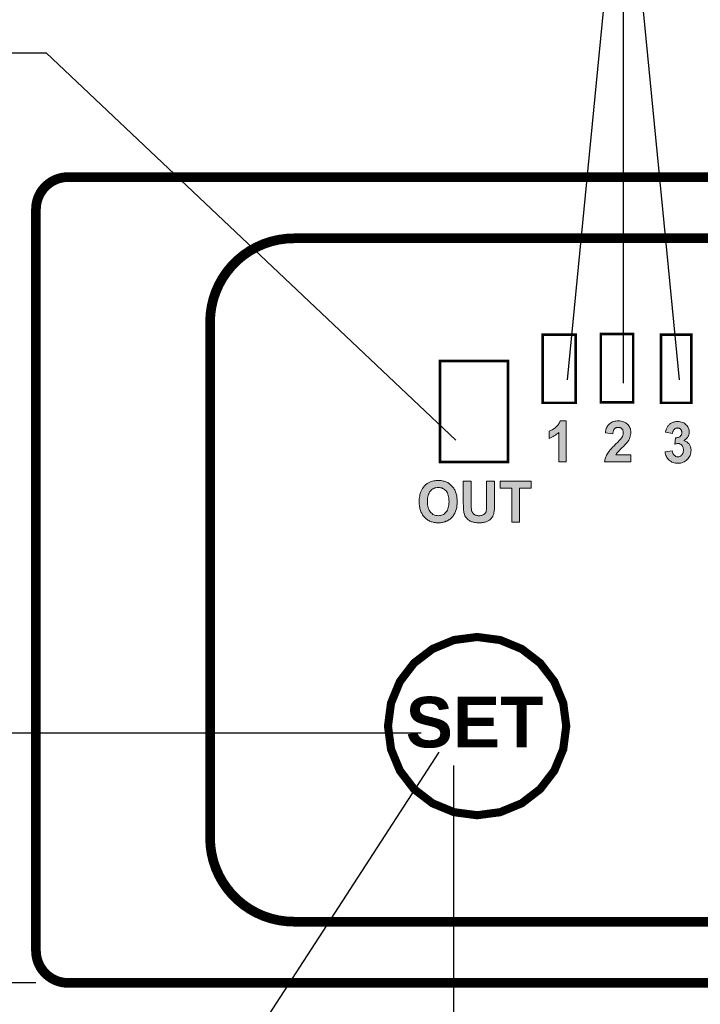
# Model space of a CAD drawing. Extents: x 2205 to 2615, y 964 to 1361.
# Tile 16 of 29: x 2452 to 2473, y 984 to 1015. Entities that reach past the tile are written whole.
import ezdxf

# ---------------------------------------------------------------- set-up
doc = ezdxf.new("R2010")
doc.units = 0
doc.header["$MEASUREMENT"] = 0
doc.linetypes.add('TRATTEGGIATA2', pattern=[0.375, 0.25, -0.125])
doc.layers.get('0').update_dxf_attribs({"linetype": 'CONTINUOUS'})
doc.layers.get('DEFPOINTS').update_dxf_attribs({"linetype": 'CONTINUOUS'})
doc.layers.add('TRATTEGGIO', color=7, linetype='TRATTEGGIATA2')
doc.styles.add('QUOTE', font='ARIAL.TTF', dxfattribs={"height": 3.5})
doc.dimstyles.new('QUOTE', dxfattribs={"dimscale": 0, "dimtxt": 2.5, "dimasz": 2.5, "dimexe": 0.18, "dimexo": 1, "dimgap": 1.5, "dimtad": 1, "dimdec": 1, "dimzin": 0, "dimdsep": 46, "dimtxsty": 'QUOTE', "dimcen": 0.09, "dimadec": 0, "dimazin": 0, "dimtm": -0.1, "dimtfac": 0.5, "dimtdec": 1, "dimtmove": 0, "dimatfit": 0, "dimfxl": 0, "dimtolj": 2, "dimtzin": 0, "dimarcsym": 0})

# ---------------------------------------------------------------- blocks, each defined once
blk = doc.blocks.new('*D95')
at = {"color": 0, "linetype": 'ByBlock', "lineweight": -2}
for p, q in [((2465.213, 991.858), (2465.213, 967.964)), ((2485.213, 991.858), (2485.213, 967.964)), ((2467.713, 968.144), (2482.713, 968.144))]:
    blk.add_line(p, q, dxfattribs=at)
at = {"color": 0, "linetype": 'ByBlock'}
for points in [[(2467.713, 968.561), (2467.713, 967.728), (2465.213, 968.144)], [(2482.713, 968.561), (2482.713, 967.728), (2485.213, 968.144)]]:
    blk.add_solid(points, dxfattribs=at)
at = {"layer": 'DEFPOINTS', "color": 0, "linetype": 'ByBlock'}
for p in [(2465.213, 992.858), (2485.213, 992.858), (2485.213, 968.144)]:
    blk.add_point(p, dxfattribs=at)
at = {"color": 0, "linetype": 'ByBlock', "insert": (2475.213, 971.431), "char_height": 3.5, "attachment_point": 5, "style": 'QUOTE'}
blk.add_mtext('\\A2;20', dxfattribs=at)

msp = doc.modelspace()

# ---------------------------------------------------------------- hatches: boundary and pattern name
at = {"layer": 'TRATTEGGIO', "linetype": 'ByBlock'}
h = msp.add_hatch(color=0, dxfattribs=at)
h.paths.add_polyline_path([(2470.554, 1002.488), (2470.521, 1002.504), (2470.488, 1002.518), (2470.45, 1002.53), (2470.413, 1002.54), (2470.37, 1002.544), (2470.328, 1002.544), (2470.288, 1002.544), (2470.248, 1002.54), (2470.212, 1002.533), (2470.177, 1002.523), (2470.144, 1002.511), (2470.111, 1002.495), (2470.083, 1002.478), (2470.055, 1002.457), (2470.029, 1002.434), (2470.005, 1002.408), (2469.984, 1002.375), (2469.968, 1002.342), (2469.951, 1002.304), (2469.939, 1002.262), (2469.93, 1002.217), (2469.925, 1002.17), (2470.156, 1002.144), (2470.158, 1002.17), (2470.161, 1002.193), (2470.165, 1002.217), (2470.172, 1002.236), (2470.177, 1002.255), (2470.187, 1002.271), (2470.196, 1002.285), (2470.205, 1002.297), (2470.217, 1002.309), (2470.229, 1002.318), (2470.241, 1002.325), (2470.255, 1002.332), (2470.271, 1002.337), (2470.288, 1002.339), (2470.304, 1002.342), (2470.321, 1002.344), (2470.34, 1002.342), (2470.356, 1002.339), (2470.373, 1002.337), (2470.387, 1002.332), (2470.401, 1002.325), (2470.415, 1002.318), (2470.432, 1002.305), (2470.446, 1002.288), (2470.455, 1002.276), (2470.462, 1002.262), (2470.469, 1002.245), (2470.474, 1002.229), (2470.476, 1002.212), (2470.479, 1002.193), (2470.479, 1002.175), (2470.479, 1002.156), (2470.476, 1002.137), (2470.471, 1002.118), (2470.467, 1002.099), (2470.46, 1002.083), (2470.453, 1002.064), (2470.441, 1002.045), (2470.431, 1002.026), (2470.406, 1001.991), (2470.365, 1001.946), (2470.309, 1001.887), (2470.238, 1001.819), (2470.191, 1001.772), (2470.149, 1001.727), (2470.109, 1001.685), (2470.076, 1001.647), (2470.043, 1001.609), (2470.017, 1001.576), (2469.996, 1001.544), (2469.977, 1001.513), (2469.96, 1001.485), (2469.946, 1001.454), (2469.935, 1001.426), (2469.923, 1001.395), (2469.913, 1001.365), (2469.906, 1001.334), (2469.902, 1001.301), (2469.897, 1001.27), (2470.712, 1001.27), (2470.712, 1001.496), (2470.25, 1001.496), (2470.271, 1001.529), (2470.297, 1001.565), (2470.318, 1001.586), (2470.347, 1001.617), (2470.387, 1001.657), (2470.438, 1001.704), (2470.488, 1001.753), (2470.53, 1001.798), (2470.563, 1001.836), (2470.589, 1001.866), (2470.62, 1001.909), (2470.646, 1001.949), (2470.667, 1001.989), (2470.683, 1002.029), (2470.695, 1002.069), (2470.705, 1002.109), (2470.709, 1002.149), (2470.712, 1002.191), (2470.712, 1002.229), (2470.705, 1002.264), (2470.698, 1002.297), (2470.686, 1002.33), (2470.672, 1002.361), (2470.655, 1002.389), (2470.634, 1002.417), (2470.61, 1002.443), (2470.582, 1002.467)])
h.paths.add_polyline_path([(2468.71, 1002.544), (2468.521, 1002.544), (2468.512, 1002.516), (2468.498, 1002.488), (2468.484, 1002.462), (2468.465, 1002.436), (2468.446, 1002.41), (2468.425, 1002.387), (2468.401, 1002.363), (2468.375, 1002.342), (2468.323, 1002.302), (2468.274, 1002.269), (2468.248, 1002.255), (2468.225, 1002.243), (2468.201, 1002.231), (2468.177, 1002.224), (2468.177, 1002.003), (2468.22, 1002.019), (2468.262, 1002.036), (2468.3, 1002.057), (2468.34, 1002.078), (2468.375, 1002.104), (2468.411, 1002.13), (2468.446, 1002.158), (2468.479, 1002.186), (2468.479, 1001.27), (2468.71, 1001.27)])
h.paths.add_polyline_path([(2472.413, 1002.436), (2472.385, 1002.46), (2472.354, 1002.481), (2472.321, 1002.495), (2472.286, 1002.509), (2472.248, 1002.518), (2472.208, 1002.523), (2472.166, 1002.526), (2472.142, 1002.523), (2472.116, 1002.523), (2472.093, 1002.518), (2472.072, 1002.514), (2472.048, 1002.509), (2472.027, 1002.502), (2472.006, 1002.495), (2471.985, 1002.485), (2471.966, 1002.474), (2471.947, 1002.464), (2471.93, 1002.45), (2471.914, 1002.438), (2471.897, 1002.424), (2471.883, 1002.41), (2471.872, 1002.394), (2471.86, 1002.377), (2471.848, 1002.358), (2471.839, 1002.339), (2471.829, 1002.318), (2471.82, 1002.297), (2471.803, 1002.248), (2471.792, 1002.193), (2472.006, 1002.156), (2472.008, 1002.175), (2472.013, 1002.193), (2472.018, 1002.212), (2472.025, 1002.229), (2472.032, 1002.243), (2472.039, 1002.257), (2472.048, 1002.269), (2472.058, 1002.281), (2472.073, 1002.296), (2472.098, 1002.311), (2472.116, 1002.318), (2472.131, 1002.323), (2472.145, 1002.323), (2472.159, 1002.325), (2472.173, 1002.323), (2472.187, 1002.323), (2472.201, 1002.318), (2472.213, 1002.316), (2472.225, 1002.309), (2472.237, 1002.304), (2472.246, 1002.295), (2472.255, 1002.285), (2472.268, 1002.272), (2472.279, 1002.255), (2472.284, 1002.243), (2472.288, 1002.229), (2472.291, 1002.215), (2472.293, 1002.201), (2472.293, 1002.184), (2472.293, 1002.165), (2472.291, 1002.149), (2472.286, 1002.132), (2472.281, 1002.116), (2472.274, 1002.102), (2472.265, 1002.087), (2472.255, 1002.076), (2472.244, 1002.064), (2472.23, 1002.052), (2472.215, 1002.043), (2472.199, 1002.036), (2472.182, 1002.031), (2472.164, 1002.026), (2472.142, 1002.022), (2472.121, 1002.022), (2472.1, 1002.022), (2472.074, 1001.821), (2472.102, 1001.831), (2472.131, 1001.836), (2472.157, 1001.84), (2472.18, 1001.84), (2472.197, 1001.84), (2472.213, 1001.838), (2472.227, 1001.833), (2472.244, 1001.826), (2472.258, 1001.819), (2472.27, 1001.81), (2472.284, 1001.8), (2472.295, 1001.786), (2472.307, 1001.772), (2472.317, 1001.758), (2472.324, 1001.741), (2472.331, 1001.722), (2472.336, 1001.704), (2472.34, 1001.685), (2472.343, 1001.664), (2472.343, 1001.642), (2472.343, 1001.617), (2472.34, 1001.595), (2472.336, 1001.574), (2472.331, 1001.555), (2472.324, 1001.536), (2472.314, 1001.518), (2472.305, 1001.501), (2472.293, 1001.487), (2472.281, 1001.473), (2472.267, 1001.461), (2472.253, 1001.452), (2472.239, 1001.445), (2472.222, 1001.438), (2472.206, 1001.433), (2472.19, 1001.43), (2472.173, 1001.43), (2472.154, 1001.43), (2472.14, 1001.433), (2472.124, 1001.438), (2472.109, 1001.442), (2472.095, 1001.449), (2472.084, 1001.456), (2472.069, 1001.466), (2472.058, 1001.478), (2472.046, 1001.489), (2472.036, 1001.503), (2472.027, 1001.52), (2472.02, 1001.536), (2472.013, 1001.553), (2472.008, 1001.572), (2472.003, 1001.593), (2471.999, 1001.617), (2471.775, 1001.586), (2471.78, 1001.548), (2471.789, 1001.511), (2471.801, 1001.475), (2471.815, 1001.442), (2471.832, 1001.409), (2471.853, 1001.381), (2471.874, 1001.353), (2471.9, 1001.327), (2471.928, 1001.303), (2471.959, 1001.284), (2471.989, 1001.268), (2472.022, 1001.254), (2472.058, 1001.242), (2472.095, 1001.235), (2472.133, 1001.23), (2472.173, 1001.228), (2472.215, 1001.23), (2472.258, 1001.235), (2472.295, 1001.244), (2472.333, 1001.259), (2472.368, 1001.275), (2472.401, 1001.294), (2472.434, 1001.317), (2472.465, 1001.346), (2472.491, 1001.376), (2472.514, 1001.407), (2472.536, 1001.442), (2472.552, 1001.475), (2472.564, 1001.513), (2472.573, 1001.551), (2472.578, 1001.591), (2472.58, 1001.631), (2472.58, 1001.659), (2472.578, 1001.687), (2472.571, 1001.713), (2472.566, 1001.737), (2472.557, 1001.763), (2472.545, 1001.784), (2472.533, 1001.807), (2472.519, 1001.828), (2472.503, 1001.847), (2472.484, 1001.864), (2472.465, 1001.88), (2472.446, 1001.894), (2472.423, 1001.906), (2472.401, 1001.918), (2472.378, 1001.925), (2472.352, 1001.932), (2472.373, 1001.944), (2472.392, 1001.958), (2472.411, 1001.972), (2472.427, 1001.986), (2472.444, 1002), (2472.458, 1002.017), (2472.47, 1002.031), (2472.482, 1002.05), (2472.493, 1002.066), (2472.503, 1002.083), (2472.51, 1002.102), (2472.514, 1002.12), (2472.519, 1002.139), (2472.524, 1002.158), (2472.526, 1002.179), (2472.526, 1002.198), (2472.524, 1002.229), (2472.522, 1002.257), (2472.514, 1002.283), (2472.505, 1002.311), (2472.493, 1002.337), (2472.479, 1002.363), (2472.46, 1002.387), (2472.441, 1002.41)])
h.paths.add_polyline_path([(2467.62, 1000.675), (2466.656, 1000.675), (2466.656, 1000.46), (2467.017, 1000.46), (2467.017, 999.405), (2467.262, 999.405), (2467.262, 1000.46), (2467.62, 1000.46)])
h.paths.add_polyline_path([(2466.485, 1000.675), (2466.24, 1000.675), (2466.24, 999.973), (2466.24, 999.902), (2466.237, 999.843), (2466.233, 999.796), (2466.228, 999.758), (2466.226, 999.742), (2466.221, 999.725), (2466.216, 999.711), (2466.207, 999.697), (2466.2, 999.683), (2466.19, 999.671), (2466.178, 999.66), (2466.164, 999.648), (2466.15, 999.638), (2466.136, 999.629), (2466.117, 999.62), (2466.098, 999.615), (2466.08, 999.61), (2466.056, 999.605), (2466.032, 999.603), (2466.009, 999.603), (2465.983, 999.603), (2465.959, 999.605), (2465.936, 999.61), (2465.917, 999.615), (2465.896, 999.622), (2465.879, 999.629), (2465.86, 999.638), (2465.846, 999.65), (2465.832, 999.662), (2465.818, 999.676), (2465.809, 999.69), (2465.797, 999.704), (2465.79, 999.721), (2465.783, 999.737), (2465.776, 999.756), (2465.771, 999.775), (2465.766, 999.808), (2465.764, 999.853), (2465.762, 999.914), (2465.762, 999.987), (2465.762, 1000.675), (2465.517, 1000.675), (2465.517, 999.999), (2465.519, 999.897), (2465.524, 999.81), (2465.526, 999.773), (2465.531, 999.737), (2465.536, 999.704), (2465.54, 999.676), (2465.552, 999.641), (2465.566, 999.603), (2465.585, 999.57), (2465.611, 999.535), (2465.623, 999.518), (2465.639, 999.504), (2465.653, 999.488), (2465.672, 999.474), (2465.689, 999.462), (2465.71, 999.45), (2465.729, 999.438), (2465.752, 999.426), (2465.776, 999.417), (2465.802, 999.408), (2465.83, 999.401), (2465.863, 999.396), (2465.896, 999.391), (2465.933, 999.386), (2465.974, 999.384), (2466.016, 999.384), (2466.051, 999.384), (2466.084, 999.386), (2466.115, 999.389), (2466.145, 999.393), (2466.174, 999.398), (2466.2, 999.405), (2466.226, 999.415), (2466.249, 999.422), (2466.27, 999.433), (2466.291, 999.443), (2466.31, 999.455), (2466.329, 999.469), (2466.346, 999.481), (2466.362, 999.495), (2466.379, 999.511), (2466.393, 999.525), (2466.404, 999.542), (2466.416, 999.561), (2466.428, 999.579), (2466.437, 999.598), (2466.445, 999.62), (2466.454, 999.641), (2466.459, 999.662), (2466.466, 999.685), (2466.473, 999.742), (2466.48, 999.813), (2466.482, 999.902), (2466.485, 1000.008)])
h.paths.add_polyline_path([(2465.22, 1000.453), (2465.203, 1000.477), (2465.185, 1000.5), (2465.166, 1000.524), (2465.145, 1000.543), (2465.123, 1000.564), (2465.102, 1000.583), (2465.079, 1000.599), (2465.055, 1000.613), (2465.032, 1000.63), (2465.006, 1000.642), (2464.98, 1000.653), (2464.951, 1000.663), (2464.923, 1000.672), (2464.895, 1000.679), (2464.864, 1000.686), (2464.834, 1000.691), (2464.803, 1000.693), (2464.77, 1000.696), (2464.737, 1000.698), (2464.7, 1000.696), (2464.664, 1000.693), (2464.631, 1000.689), (2464.598, 1000.684), (2464.565, 1000.677), (2464.535, 1000.667), (2464.504, 1000.658), (2464.476, 1000.646), (2464.455, 1000.637), (2464.433, 1000.625), (2464.415, 1000.613), (2464.393, 1000.599), (2464.375, 1000.585), (2464.356, 1000.569), (2464.337, 1000.552), (2464.318, 1000.533), (2464.285, 1000.493), (2464.254, 1000.451), (2464.229, 1000.406), (2464.205, 1000.359), (2464.193, 1000.324), (2464.181, 1000.288), (2464.172, 1000.251), (2464.165, 1000.211), (2464.158, 1000.168), (2464.153, 1000.126), (2464.151, 1000.081), (2464.151, 1000.034), (2464.151, 999.996), (2464.153, 999.959), (2464.156, 999.923), (2464.16, 999.89), (2464.165, 999.855), (2464.172, 999.824), (2464.181, 999.791), (2464.191, 999.763), (2464.2, 999.733), (2464.212, 999.704), (2464.226, 999.678), (2464.24, 999.652), (2464.254, 999.627), (2464.273, 999.603), (2464.29, 999.579), (2464.311, 999.556), (2464.33, 999.537), (2464.351, 999.516), (2464.375, 999.497), (2464.396, 999.481), (2464.419, 999.466), (2464.445, 999.452), (2464.471, 999.438), (2464.497, 999.426), (2464.525, 999.417), (2464.554, 999.408), (2464.582, 999.401), (2464.612, 999.396), (2464.643, 999.391), (2464.674, 999.386), (2464.707, 999.384), (2464.74, 999.384), (2464.773, 999.384), (2464.805, 999.386), (2464.836, 999.391), (2464.867, 999.396), (2464.897, 999.401), (2464.926, 999.408), (2464.954, 999.417), (2464.98, 999.429), (2465.008, 999.438), (2465.032, 999.452), (2465.057, 999.466), (2465.081, 999.483), (2465.105, 999.499), (2465.126, 999.518), (2465.147, 999.537), (2465.168, 999.558), (2465.187, 999.579), (2465.206, 999.603), (2465.222, 999.627), (2465.236, 999.652), (2465.251, 999.678), (2465.265, 999.707), (2465.276, 999.735), (2465.288, 999.766), (2465.298, 999.796), (2465.305, 999.827), (2465.312, 999.86), (2465.317, 999.893), (2465.321, 999.928), (2465.326, 999.963), (2465.326, 1000.001), (2465.328, 1000.039), (2465.326, 1000.076), (2465.326, 1000.114), (2465.321, 1000.149), (2465.317, 1000.185), (2465.312, 1000.22), (2465.305, 1000.253), (2465.298, 1000.284), (2465.288, 1000.314), (2465.276, 1000.345), (2465.265, 1000.373), (2465.251, 1000.401), (2465.236, 1000.427)])
h.paths.add_polyline_path([(2465.003, 1000.342), (2465.022, 1000.31), (2465.039, 1000.274), (2465.05, 1000.234), (2465.062, 1000.192), (2465.069, 1000.147), (2465.072, 1000.098), (2465.074, 1000.046), (2465.072, 999.992), (2465.069, 999.942), (2465.06, 999.895), (2465.05, 999.853), (2465.036, 999.813), (2465.022, 999.775), (2465.003, 999.742), (2464.98, 999.714), (2464.956, 999.688), (2464.93, 999.664), (2464.902, 999.645), (2464.874, 999.631), (2464.843, 999.62), (2464.81, 999.61), (2464.775, 999.605), (2464.74, 999.603), (2464.704, 999.605), (2464.669, 999.61), (2464.636, 999.62), (2464.605, 999.631), (2464.577, 999.645), (2464.549, 999.667), (2464.523, 999.688), (2464.497, 999.714), (2464.476, 999.744), (2464.457, 999.777), (2464.44, 999.813), (2464.426, 999.853), (2464.417, 999.895), (2464.408, 999.94), (2464.403, 999.989), (2464.403, 1000.041), (2464.403, 1000.095), (2464.408, 1000.145), (2464.415, 1000.189), (2464.426, 1000.232), (2464.438, 1000.272), (2464.455, 1000.307), (2464.473, 1000.34), (2464.495, 1000.368), (2464.521, 1000.394), (2464.546, 1000.415), (2464.572, 1000.434), (2464.603, 1000.451), (2464.634, 1000.463), (2464.667, 1000.472), (2464.702, 1000.477), (2464.74, 1000.477), (2464.777, 1000.477), (2464.813, 1000.472), (2464.846, 1000.463), (2464.876, 1000.451), (2464.904, 1000.437), (2464.933, 1000.418), (2464.959, 1000.397), (2464.982, 1000.371)], flags=16)

# ---------------------------------------------------------------- linework, layer by layer
at = {"color": 7, "linetype": 'ByBlock'}
for p, q in [((2468.746, 1003.823), (2470.484, 1021.636)), ((2472.221, 1003.823), (2470.484, 1021.636)), ((2470.484, 1003.71), (2470.484, 1021.636)), ((2464.213, 992.858), (2441.565, 992.858)), ((2452.263, 985.108), (2441.565, 985.108))]:
    msp.add_line(p, q, dxfattribs=at)
at = {"color": 7, "lineweight": 0}
for p, q in [((2468.498, 1002.488), (2468.512, 1002.516)), ((2468.512, 1002.516), (2468.521, 1002.544)), ((2468.521, 1002.544), (2468.71, 1002.544)), ((2468.71, 1002.544), (2468.71, 1001.27)), ((2470.144, 1002.511), (2470.177, 1002.523)), ((2470.177, 1002.523), (2470.212, 1002.533)), ((2470.212, 1002.533), (2470.248, 1002.54)), ((2470.248, 1002.54), (2470.288, 1002.544)), ((2470.288, 1002.544), (2470.328, 1002.544)), ((2470.328, 1002.544), (2470.37, 1002.544)), ((2470.37, 1002.544), (2470.413, 1002.54)), ((2470.413, 1002.54), (2470.45, 1002.53)), ((2470.45, 1002.53), (2470.488, 1002.518)), ((2470.488, 1002.518), (2470.521, 1002.504)), ((2472.048, 1002.509), (2472.072, 1002.514)), ((2472.072, 1002.514), (2472.093, 1002.518)), ((2472.093, 1002.518), (2472.116, 1002.523)), ((2472.116, 1002.523), (2472.142, 1002.523)), ((2472.142, 1002.523), (2472.166, 1002.526)), ((2472.166, 1002.526), (2472.208, 1002.523)), ((2472.208, 1002.523), (2472.248, 1002.518)), ((2472.248, 1002.518), (2472.286, 1002.509)), ((2468.177, 1002.224), (2468.201, 1002.231)), ((2468.177, 1002.003), (2468.177, 1002.224)), ((2468.201, 1002.231), (2468.225, 1002.243)), ((2468.225, 1002.243), (2468.248, 1002.255)), ((2468.248, 1002.255), (2468.274, 1002.269)), ((2468.274, 1002.269), (2468.323, 1002.302)), ((2468.323, 1002.302), (2468.375, 1002.342)), ((2468.375, 1002.342), (2468.401, 1002.363)), ((2468.401, 1002.363), (2468.425, 1002.387)), ((2468.425, 1002.387), (2468.446, 1002.41)), ((2468.446, 1002.41), (2468.465, 1002.436)), ((2468.465, 1002.436), (2468.484, 1002.462)), ((2468.484, 1002.462), (2468.498, 1002.488)), ((2469.925, 1002.17), (2469.93, 1002.217)), ((2469.93, 1002.217), (2469.939, 1002.262)), ((2469.939, 1002.262), (2469.951, 1002.304)), ((2469.951, 1002.304), (2469.968, 1002.342)), ((2469.968, 1002.342), (2469.984, 1002.375)), ((2469.984, 1002.375), (2470.005, 1002.408)), ((2470.005, 1002.408), (2470.029, 1002.434)), ((2470.029, 1002.434), (2470.055, 1002.457)), ((2470.055, 1002.457), (2470.083, 1002.478)), ((2470.083, 1002.478), (2470.111, 1002.495)), ((2470.111, 1002.495), (2470.144, 1002.511)), ((2470.165, 1002.217), (2470.161, 1002.193)), ((2470.172, 1002.236), (2470.165, 1002.217)), ((2470.177, 1002.255), (2470.172, 1002.236)), ((2470.187, 1002.271), (2470.177, 1002.255)), ((2470.196, 1002.285), (2470.187, 1002.271)), ((2470.205, 1002.297), (2470.196, 1002.285)), ((2470.217, 1002.309), (2470.205, 1002.297)), ((2470.229, 1002.318), (2470.217, 1002.309)), ((2470.241, 1002.325), (2470.229, 1002.318)), ((2470.255, 1002.332), (2470.241, 1002.325)), ((2470.271, 1002.337), (2470.255, 1002.332)), ((2470.288, 1002.339), (2470.271, 1002.337)), ((2470.304, 1002.342), (2470.288, 1002.339)), ((2470.321, 1002.344), (2470.304, 1002.342)), ((2470.34, 1002.342), (2470.321, 1002.344)), ((2470.356, 1002.339), (2470.34, 1002.342)), ((2470.373, 1002.337), (2470.356, 1002.339)), ((2470.387, 1002.332), (2470.373, 1002.337)), ((2470.401, 1002.325), (2470.387, 1002.332)), ((2470.415, 1002.318), (2470.401, 1002.325)), ((2470.427, 1002.309), (2470.415, 1002.318)), ((2470.436, 1002.299), (2470.427, 1002.309)), ((2470.446, 1002.288), (2470.436, 1002.299)), ((2470.455, 1002.276), (2470.446, 1002.288)), ((2470.462, 1002.262), (2470.455, 1002.276)), ((2470.469, 1002.245), (2470.462, 1002.262)), ((2470.474, 1002.229), (2470.469, 1002.245)), ((2470.476, 1002.212), (2470.474, 1002.229)), ((2470.479, 1002.193), (2470.476, 1002.212)), ((2470.521, 1002.504), (2470.554, 1002.488)), ((2470.554, 1002.488), (2470.582, 1002.467)), ((2470.582, 1002.467), (2470.61, 1002.443)), ((2470.61, 1002.443), (2470.634, 1002.417)), ((2470.634, 1002.417), (2470.655, 1002.389)), ((2470.655, 1002.389), (2470.672, 1002.361)), ((2470.672, 1002.361), (2470.686, 1002.33)), ((2470.686, 1002.33), (2470.698, 1002.297)), ((2470.698, 1002.297), (2470.705, 1002.264)), ((2470.705, 1002.264), (2470.712, 1002.229)), ((2470.712, 1002.229), (2470.712, 1002.191)), ((2471.792, 1002.193), (2471.803, 1002.248)), ((2471.803, 1002.248), (2471.82, 1002.297)), ((2471.82, 1002.297), (2471.829, 1002.318)), ((2471.829, 1002.318), (2471.839, 1002.339)), ((2471.839, 1002.339), (2471.848, 1002.358)), ((2471.848, 1002.358), (2471.86, 1002.377)), ((2471.86, 1002.377), (2471.872, 1002.394)), ((2471.872, 1002.394), (2471.883, 1002.41)), ((2471.883, 1002.41), (2471.897, 1002.424)), ((2471.897, 1002.424), (2471.914, 1002.438)), ((2471.914, 1002.438), (2471.93, 1002.45)), ((2471.93, 1002.45), (2471.947, 1002.464)), ((2471.947, 1002.464), (2471.966, 1002.474)), ((2471.966, 1002.474), (2471.985, 1002.485)), ((2471.985, 1002.485), (2472.006, 1002.495)), ((2472.006, 1002.495), (2472.027, 1002.502)), ((2472.018, 1002.212), (2472.013, 1002.193)), ((2472.025, 1002.229), (2472.018, 1002.212)), ((2472.032, 1002.243), (2472.025, 1002.229)), ((2472.027, 1002.502), (2472.048, 1002.509)), ((2472.039, 1002.257), (2472.032, 1002.243)), ((2472.048, 1002.269), (2472.039, 1002.257)), ((2472.058, 1002.281), (2472.048, 1002.269)), ((2472.069, 1002.292), (2472.058, 1002.281)), ((2472.079, 1002.299), (2472.069, 1002.292)), ((2472.091, 1002.307), (2472.079, 1002.299)), ((2472.105, 1002.314), (2472.091, 1002.307)), ((2472.116, 1002.318), (2472.105, 1002.314)), ((2472.131, 1002.323), (2472.116, 1002.318)), ((2472.145, 1002.323), (2472.131, 1002.323)), ((2472.159, 1002.325), (2472.145, 1002.323)), ((2472.173, 1002.323), (2472.159, 1002.325)), ((2472.187, 1002.323), (2472.173, 1002.323)), ((2472.201, 1002.318), (2472.187, 1002.323)), ((2472.213, 1002.316), (2472.201, 1002.318)), ((2472.225, 1002.309), (2472.213, 1002.316)), ((2472.237, 1002.304), (2472.225, 1002.309)), ((2472.246, 1002.295), (2472.237, 1002.304)), ((2472.255, 1002.285), (2472.246, 1002.295)), ((2472.265, 1002.276), (2472.255, 1002.285)), ((2472.272, 1002.266), (2472.265, 1002.276)), ((2472.279, 1002.255), (2472.272, 1002.266)), ((2472.284, 1002.243), (2472.279, 1002.255)), ((2472.288, 1002.229), (2472.284, 1002.243)), ((2472.286, 1002.509), (2472.321, 1002.495)), ((2472.291, 1002.215), (2472.288, 1002.229)), ((2472.293, 1002.201), (2472.291, 1002.215)), ((2472.321, 1002.495), (2472.354, 1002.481)), ((2472.354, 1002.481), (2472.385, 1002.46)), ((2472.385, 1002.46), (2472.413, 1002.436)), ((2472.413, 1002.436), (2472.441, 1002.41)), ((2472.441, 1002.41), (2472.46, 1002.387)), ((2472.46, 1002.387), (2472.479, 1002.363)), ((2472.479, 1002.363), (2472.493, 1002.337)), ((2472.493, 1002.337), (2472.505, 1002.311)), ((2472.505, 1002.311), (2472.514, 1002.283)), ((2472.514, 1002.283), (2472.522, 1002.257)), ((2472.522, 1002.257), (2472.524, 1002.229)), ((2472.524, 1002.229), (2472.526, 1002.198)), ((2468.22, 1002.019), (2468.177, 1002.003)), ((2468.262, 1002.036), (2468.22, 1002.019)), ((2468.3, 1002.057), (2468.262, 1002.036)), ((2468.34, 1002.078), (2468.3, 1002.057)), ((2468.375, 1002.104), (2468.34, 1002.078)), ((2468.411, 1002.13), (2468.375, 1002.104)), ((2468.446, 1002.158), (2468.411, 1002.13)), ((2468.479, 1002.186), (2468.446, 1002.158)), ((2468.479, 1001.27), (2468.479, 1002.186)), ((2470.156, 1002.144), (2469.925, 1002.17)), ((2470.158, 1002.17), (2470.156, 1002.144)), ((2470.161, 1002.193), (2470.158, 1002.17)), ((2470.309, 1001.887), (2470.365, 1001.946)), ((2470.365, 1001.946), (2470.406, 1001.991)), ((2470.406, 1001.991), (2470.431, 1002.026)), ((2470.431, 1002.026), (2470.441, 1002.045)), ((2470.441, 1002.045), (2470.453, 1002.064)), ((2470.453, 1002.064), (2470.46, 1002.083)), ((2470.46, 1002.083), (2470.467, 1002.099)), ((2470.467, 1002.099), (2470.471, 1002.118)), ((2470.471, 1002.118), (2470.476, 1002.137)), ((2470.476, 1002.137), (2470.479, 1002.156)), ((2470.479, 1002.175), (2470.479, 1002.193)), ((2470.479, 1002.156), (2470.479, 1002.175)), ((2470.62, 1001.909), (2470.589, 1001.866)), ((2470.646, 1001.949), (2470.62, 1001.909)), ((2470.667, 1001.989), (2470.646, 1001.949)), ((2470.683, 1002.029), (2470.667, 1001.989)), ((2470.695, 1002.069), (2470.683, 1002.029)), ((2470.705, 1002.109), (2470.695, 1002.069)), ((2470.709, 1002.149), (2470.705, 1002.109)), ((2470.712, 1002.191), (2470.709, 1002.149)), ((2472.006, 1002.156), (2471.792, 1002.193)), ((2472.008, 1002.175), (2472.006, 1002.156)), ((2472.013, 1002.193), (2472.008, 1002.175)), ((2472.074, 1001.821), (2472.1, 1002.022)), ((2472.1, 1002.022), (2472.121, 1002.022)), ((2472.121, 1002.022), (2472.142, 1002.022)), ((2472.142, 1002.022), (2472.164, 1002.026)), ((2472.164, 1002.026), (2472.182, 1002.031)), ((2472.182, 1002.031), (2472.199, 1002.036)), ((2472.199, 1002.036), (2472.215, 1002.043)), ((2472.215, 1002.043), (2472.23, 1002.052)), ((2472.23, 1002.052), (2472.244, 1002.064)), ((2472.244, 1002.064), (2472.255, 1002.076)), ((2472.255, 1002.076), (2472.265, 1002.087)), ((2472.265, 1002.087), (2472.274, 1002.102)), ((2472.274, 1002.102), (2472.281, 1002.116)), ((2472.281, 1002.116), (2472.286, 1002.132)), ((2472.286, 1002.132), (2472.291, 1002.149)), ((2472.291, 1002.149), (2472.293, 1002.165)), ((2472.293, 1002.184), (2472.293, 1002.201)), ((2472.293, 1002.165), (2472.293, 1002.184)), ((2472.373, 1001.944), (2472.352, 1001.932)), ((2472.352, 1001.932), (2472.378, 1001.925)), ((2472.392, 1001.958), (2472.373, 1001.944)), ((2472.378, 1001.925), (2472.401, 1001.918)), ((2472.411, 1001.972), (2472.392, 1001.958)), ((2472.401, 1001.918), (2472.423, 1001.906)), ((2472.427, 1001.986), (2472.411, 1001.972)), ((2472.423, 1001.906), (2472.446, 1001.894)), ((2472.444, 1002), (2472.427, 1001.986)), ((2472.458, 1002.017), (2472.444, 1002)), ((2472.47, 1002.031), (2472.458, 1002.017)), ((2472.482, 1002.05), (2472.47, 1002.031)), ((2472.493, 1002.066), (2472.482, 1002.05)), ((2472.503, 1002.083), (2472.493, 1002.066)), ((2472.51, 1002.102), (2472.503, 1002.083)), ((2472.514, 1002.12), (2472.51, 1002.102)), ((2472.519, 1002.139), (2472.514, 1002.12)), ((2472.524, 1002.158), (2472.519, 1002.139)), ((2472.526, 1002.179), (2472.524, 1002.158)), ((2472.526, 1002.198), (2472.526, 1002.179)), ((2470.017, 1001.576), (2470.043, 1001.609)), ((2470.043, 1001.609), (2470.076, 1001.647)), ((2470.076, 1001.647), (2470.109, 1001.685)), ((2470.109, 1001.685), (2470.149, 1001.727)), ((2470.149, 1001.727), (2470.191, 1001.772)), ((2470.191, 1001.772), (2470.238, 1001.819)), ((2470.238, 1001.819), (2470.309, 1001.887)), ((2470.347, 1001.617), (2470.318, 1001.586)), ((2470.387, 1001.657), (2470.347, 1001.617)), ((2470.438, 1001.704), (2470.387, 1001.657)), ((2470.488, 1001.753), (2470.438, 1001.704)), ((2470.53, 1001.798), (2470.488, 1001.753)), ((2470.563, 1001.836), (2470.53, 1001.798)), ((2470.589, 1001.866), (2470.563, 1001.836)), ((2471.775, 1001.586), (2471.999, 1001.617)), ((2471.999, 1001.617), (2472.003, 1001.593)), ((2472.102, 1001.831), (2472.074, 1001.821)), ((2472.131, 1001.836), (2472.102, 1001.831)), ((2472.157, 1001.84), (2472.131, 1001.836)), ((2472.18, 1001.84), (2472.157, 1001.84)), ((2472.197, 1001.84), (2472.18, 1001.84)), ((2472.213, 1001.838), (2472.197, 1001.84)), ((2472.227, 1001.833), (2472.213, 1001.838)), ((2472.244, 1001.826), (2472.227, 1001.833)), ((2472.258, 1001.819), (2472.244, 1001.826)), ((2472.27, 1001.81), (2472.258, 1001.819)), ((2472.284, 1001.8), (2472.27, 1001.81)), ((2472.295, 1001.786), (2472.284, 1001.8)), ((2472.307, 1001.772), (2472.295, 1001.786)), ((2472.317, 1001.758), (2472.307, 1001.772)), ((2472.324, 1001.741), (2472.317, 1001.758)), ((2472.331, 1001.722), (2472.324, 1001.741)), ((2472.336, 1001.704), (2472.331, 1001.722)), ((2472.34, 1001.685), (2472.336, 1001.704)), ((2472.343, 1001.664), (2472.34, 1001.685)), ((2472.34, 1001.595), (2472.343, 1001.617)), ((2472.343, 1001.642), (2472.343, 1001.664)), ((2472.343, 1001.617), (2472.343, 1001.642)), ((2472.446, 1001.894), (2472.465, 1001.88)), ((2472.465, 1001.88), (2472.484, 1001.864)), ((2472.484, 1001.864), (2472.503, 1001.847)), ((2472.503, 1001.847), (2472.519, 1001.828)), ((2472.519, 1001.828), (2472.533, 1001.807)), ((2472.533, 1001.807), (2472.545, 1001.784)), ((2472.545, 1001.784), (2472.557, 1001.763)), ((2472.557, 1001.763), (2472.566, 1001.737)), ((2472.566, 1001.737), (2472.571, 1001.713)), ((2472.571, 1001.713), (2472.578, 1001.687)), ((2472.578, 1001.687), (2472.58, 1001.659)), ((2472.58, 1001.631), (2472.578, 1001.591)), ((2472.58, 1001.659), (2472.58, 1001.631)), ((2469.897, 1001.27), (2469.902, 1001.301)), ((2469.902, 1001.301), (2469.906, 1001.334)), ((2469.906, 1001.334), (2469.913, 1001.365)), ((2469.913, 1001.365), (2469.923, 1001.395)), ((2469.923, 1001.395), (2469.935, 1001.426)), ((2469.935, 1001.426), (2469.946, 1001.454)), ((2469.946, 1001.454), (2469.96, 1001.485)), ((2469.96, 1001.485), (2469.977, 1001.513)), ((2469.977, 1001.513), (2469.996, 1001.544)), ((2469.996, 1001.544), (2470.017, 1001.576)), ((2470.271, 1001.529), (2470.25, 1001.496)), ((2470.25, 1001.496), (2470.712, 1001.496)), ((2470.297, 1001.565), (2470.271, 1001.529)), ((2470.318, 1001.586), (2470.297, 1001.565)), ((2470.712, 1001.496), (2470.712, 1001.496)), ((2470.712, 1001.496), (2470.712, 1001.27)), ((2471.775, 1001.586), (2471.775, 1001.586)), ((2471.78, 1001.548), (2471.775, 1001.586)), ((2471.789, 1001.511), (2471.78, 1001.548)), ((2471.801, 1001.475), (2471.789, 1001.511)), ((2471.815, 1001.442), (2471.801, 1001.475)), ((2471.832, 1001.409), (2471.815, 1001.442)), ((2471.853, 1001.381), (2471.832, 1001.409)), ((2471.874, 1001.353), (2471.853, 1001.381)), ((2471.9, 1001.327), (2471.874, 1001.353)), ((2471.928, 1001.303), (2471.9, 1001.327)), ((2471.959, 1001.284), (2471.928, 1001.303)), ((2472.003, 1001.593), (2472.008, 1001.572)), ((2472.008, 1001.572), (2472.013, 1001.553)), ((2472.013, 1001.553), (2472.02, 1001.536)), ((2472.02, 1001.536), (2472.027, 1001.52)), ((2472.027, 1001.52), (2472.036, 1001.503)), ((2472.036, 1001.503), (2472.046, 1001.489)), ((2472.046, 1001.489), (2472.058, 1001.478)), ((2472.058, 1001.478), (2472.069, 1001.466)), ((2472.069, 1001.466), (2472.084, 1001.456)), ((2472.084, 1001.456), (2472.095, 1001.449)), ((2472.095, 1001.449), (2472.109, 1001.442)), ((2472.109, 1001.442), (2472.124, 1001.438)), ((2472.124, 1001.438), (2472.14, 1001.433)), ((2472.14, 1001.433), (2472.154, 1001.43)), ((2472.154, 1001.43), (2472.173, 1001.43)), ((2472.173, 1001.43), (2472.19, 1001.43)), ((2472.19, 1001.43), (2472.206, 1001.433)), ((2472.206, 1001.433), (2472.222, 1001.438)), ((2472.222, 1001.438), (2472.239, 1001.445)), ((2472.239, 1001.445), (2472.253, 1001.452)), ((2472.253, 1001.452), (2472.267, 1001.461)), ((2472.267, 1001.461), (2472.281, 1001.473)), ((2472.281, 1001.473), (2472.293, 1001.487)), ((2472.293, 1001.487), (2472.305, 1001.501)), ((2472.305, 1001.501), (2472.314, 1001.518)), ((2472.314, 1001.518), (2472.324, 1001.536)), ((2472.324, 1001.536), (2472.331, 1001.555)), ((2472.331, 1001.555), (2472.336, 1001.574)), ((2472.336, 1001.574), (2472.34, 1001.595)), ((2472.401, 1001.294), (2472.368, 1001.275)), ((2472.434, 1001.317), (2472.401, 1001.294)), ((2472.465, 1001.346), (2472.434, 1001.317)), ((2472.491, 1001.376), (2472.465, 1001.346)), ((2472.514, 1001.407), (2472.491, 1001.376)), ((2472.536, 1001.442), (2472.514, 1001.407)), ((2472.552, 1001.475), (2472.536, 1001.442)), ((2472.564, 1001.513), (2472.552, 1001.475)), ((2472.573, 1001.551), (2472.564, 1001.513)), ((2472.578, 1001.591), (2472.573, 1001.551)), ((2468.71, 1001.27), (2468.479, 1001.27)), ((2468.71, 1001.27), (2468.71, 1001.27)), ((2470.712, 1001.27), (2469.897, 1001.27)), ((2471.989, 1001.268), (2471.959, 1001.284)), ((2472.022, 1001.254), (2471.989, 1001.268)), ((2472.058, 1001.242), (2472.022, 1001.254)), ((2472.095, 1001.235), (2472.058, 1001.242)), ((2472.133, 1001.23), (2472.095, 1001.235)), ((2472.173, 1001.228), (2472.133, 1001.23)), ((2472.215, 1001.23), (2472.173, 1001.228)), ((2472.258, 1001.235), (2472.215, 1001.23)), ((2472.295, 1001.244), (2472.258, 1001.235)), ((2472.333, 1001.259), (2472.295, 1001.244)), ((2472.368, 1001.275), (2472.333, 1001.259))]:
    msp.add_line(p, q, dxfattribs=at)
at = {"color": 7, "linetype": 'ByBlock'}
msp.add_lwpolyline([(2429.617, 1013.958), (2452.582, 1013.958), (2465.289, 1001.942)], dxfattribs=at)
at = {"color": 7, "linetype": 'Continuous', "const_width": 0.3}
for points in [[(2453.263, 1010.108, 0.414214), (2452.263, 1009.108)], [(2460.263, 1008.208, 0.414214), (2457.663, 1005.608)], [(2457.663, 989.608, 0.414214), (2460.263, 987.008)], [(2452.263, 986.108, 0.414214), (2453.263, 985.108)]]:
    msp.add_lwpolyline(points, format="xyb", dxfattribs=at)
for points in [[(2453.263, 1010.108), (2456.263, 1010.108)], [(2456.263, 1010.108), (2498.263, 1010.108)], [(2452.263, 1009.108), (2452.263, 1007.908)], [(2460.263, 1008.208), (2492.563, 1008.208)], [(2452.263, 1007.908), (2452.263, 987.308)], [(2457.663, 989.608), (2457.663, 1005.608)], [(2452.263, 987.308), (2452.263, 986.108)], [(2492.563, 987.008), (2460.263, 987.008)], [(2456.263, 985.108), (2453.263, 985.108)], [(2498.263, 985.108), (2456.263, 985.108)]]:
    msp.add_lwpolyline(points, dxfattribs=at)
at = {"color": 7, "lineweight": 0}
for points in [[(2469.784, 1003.121, 0.0777, 0.0777, 0), (2470.785, 1003.121, 0.0777, 0.0777, 0), (2470.785, 1005.238, 0.0777, 0.0777, 0), (2469.784, 1005.238, 0.0777, 0.0777, 0), (2469.784, 1003.121, 0.0777, 0.0777, 0), (2469.784, 1003.121, 0.0777, 0.0777, 0)], [(2467.98, 1003.102, 0.0777, 0.0777, 0), (2469, 1003.102, 0.0777, 0.0777, 0), (2469, 1005.22, 0.0777, 0.0777, 0), (2467.98, 1005.22, 0.0777, 0.0777, 0), (2467.98, 1003.102, 0.0777, 0.0777, 0), (2467.98, 1003.102, 0.0777, 0.0777, 0)], [(2471.647, 1003.102, 0.0777, 0.0777, 0), (2472.589, 1003.102, 0.0777, 0.0777, 0), (2472.589, 1005.22, 0.0777, 0.0777, 0), (2471.647, 1005.22, 0.0777, 0.0777, 0), (2471.647, 1003.102, 0.0777, 0.0777, 0), (2471.647, 1003.102, 0.0777, 0.0777, 0)], [(2464.794, 1001.268, 0.0777, 0.0777, 0), (2466.904, 1001.268, 0.0777, 0.0777, 0), (2466.904, 1004.4, 0.0777, 0.0777, 0), (2464.794, 1004.4, 0.0777, 0.0777, 0), (2464.794, 1001.268, 0.0777, 0.0777, 0), (2464.794, 1001.268, 0.0777, 0.0777, 0)], [(2468.71, 993.075, 0.252, 0.252, 0), (2468.616, 993.789, 0.252, 0.252, 0), (2468.34, 994.458, 0.252, 0.252, 0), (2467.9, 995.03, 0.252, 0.252, 0), (2467.328, 995.47, 0.252, 0.252, 0), (2466.659, 995.746, 0.252, 0.252, 0), (2465.945, 995.84, 0.252, 0.252, 0), (2465.229, 995.746, 0.252, 0.252, 0), (2464.563, 995.47, 0.252, 0.252, 0), (2463.988, 995.03, 0.252, 0.252, 0), (2463.55, 994.458, 0.252, 0.252, 0), (2463.275, 993.789, 0.252, 0.252, 0), (2463.181, 993.075, 0.252, 0.252, 0), (2463.275, 992.359, 0.252, 0.252, 0), (2463.55, 991.693, 0.252, 0.252, 0), (2463.988, 991.121, 0.252, 0.252, 0), (2464.563, 990.68, 0.252, 0.252, 0), (2465.229, 990.405, 0.252, 0.252, 0), (2465.945, 990.31, 0.252, 0.252, 0), (2466.659, 990.405, 0.252, 0.252, 0), (2467.328, 990.68, 0.252, 0.252, 0), (2467.9, 991.121, 0.252, 0.252, 0), (2468.34, 991.693, 0.252, 0.252, 0), (2468.616, 992.359, 0.252, 0.252, 0), (2468.71, 993.075, 0.252, 0.252, 0), (2468.71, 993.075, 0.252, 0.252, 0)]]:
    msp.add_lwpolyline(points, format="xyseb", dxfattribs=at)
for points in [[(2467.98, 1003.102), (2469, 1003.102), (2469, 1005.22), (2467.98, 1005.22), (2467.98, 1003.102), (2467.98, 1003.102)], [(2469.784, 1003.121), (2470.785, 1003.121), (2470.785, 1005.238), (2469.784, 1005.238), (2469.784, 1003.121), (2469.784, 1003.121)], [(2471.647, 1003.102), (2472.589, 1003.102), (2472.589, 1005.22), (2471.647, 1005.22), (2471.647, 1003.102), (2471.647, 1003.102)], [(2464.794, 1001.268), (2466.904, 1001.268), (2466.904, 1004.4), (2464.794, 1004.4), (2464.794, 1001.268), (2464.794, 1001.268)], [(2464.151, 1000.034), (2464.151, 1000.081), (2464.153, 1000.126), (2464.158, 1000.168), (2464.165, 1000.211), (2464.172, 1000.251), (2464.181, 1000.288), (2464.193, 1000.324), (2464.205, 1000.359), (2464.229, 1000.406), (2464.254, 1000.451), (2464.285, 1000.493), (2464.318, 1000.533), (2464.337, 1000.552), (2464.356, 1000.569), (2464.375, 1000.585), (2464.393, 1000.599), (2464.415, 1000.613), (2464.433, 1000.625), (2464.455, 1000.637), (2464.476, 1000.646), (2464.504, 1000.658), (2464.535, 1000.667), (2464.565, 1000.677), (2464.598, 1000.684), (2464.631, 1000.689), (2464.664, 1000.693), (2464.7, 1000.696), (2464.737, 1000.698), (2464.77, 1000.696), (2464.803, 1000.693), (2464.834, 1000.691), (2464.864, 1000.686), (2464.895, 1000.679), (2464.923, 1000.672), (2464.951, 1000.663), (2464.98, 1000.653), (2465.006, 1000.642), (2465.032, 1000.63), (2465.055, 1000.613), (2465.079, 1000.599), (2465.102, 1000.583), (2465.123, 1000.564), (2465.145, 1000.543), (2465.166, 1000.524), (2465.185, 1000.5), (2465.203, 1000.477), (2465.22, 1000.453), (2465.236, 1000.427), (2465.251, 1000.401), (2465.265, 1000.373), (2465.276, 1000.345), (2465.288, 1000.314), (2465.298, 1000.284), (2465.305, 1000.253), (2465.312, 1000.22), (2465.317, 1000.185), (2465.321, 1000.149), (2465.326, 1000.114), (2465.326, 1000.076), (2465.328, 1000.039), (2465.326, 1000.001), (2465.326, 999.963), (2465.321, 999.928), (2465.317, 999.893), (2465.312, 999.86), (2465.305, 999.827), (2465.298, 999.796), (2465.288, 999.766), (2465.276, 999.735), (2465.265, 999.707), (2465.251, 999.678), (2465.236, 999.652), (2465.222, 999.627), (2465.206, 999.603), (2465.187, 999.579), (2465.168, 999.558), (2465.147, 999.537), (2465.126, 999.518), (2465.105, 999.499), (2465.081, 999.483), (2465.057, 999.466), (2465.032, 999.452), (2465.008, 999.438), (2464.98, 999.429), (2464.954, 999.417), (2464.926, 999.408), (2464.897, 999.401), (2464.867, 999.396), (2464.836, 999.391), (2464.805, 999.386), (2464.773, 999.384), (2464.74, 999.384), (2464.707, 999.384), (2464.674, 999.386), (2464.643, 999.391), (2464.612, 999.396), (2464.582, 999.401), (2464.554, 999.408), (2464.525, 999.417), (2464.497, 999.426), (2464.471, 999.438), (2464.445, 999.452), (2464.419, 999.466), (2464.396, 999.481), (2464.375, 999.497), (2464.351, 999.516), (2464.33, 999.537), (2464.311, 999.556), (2464.29, 999.579), (2464.273, 999.603), (2464.254, 999.627), (2464.24, 999.652), (2464.226, 999.678), (2464.212, 999.704), (2464.2, 999.733), (2464.191, 999.763), (2464.181, 999.791), (2464.172, 999.824), (2464.165, 999.855), (2464.16, 999.89), (2464.156, 999.923), (2464.153, 999.959), (2464.151, 999.996), (2464.151, 1000.034), (2464.151, 1000.034)], [(2464.403, 1000.041), (2464.403, 999.989), (2464.408, 999.94), (2464.417, 999.895), (2464.426, 999.853), (2464.44, 999.813), (2464.457, 999.777), (2464.476, 999.744), (2464.497, 999.714), (2464.523, 999.688), (2464.549, 999.667), (2464.577, 999.645), (2464.605, 999.631), (2464.636, 999.62), (2464.669, 999.61), (2464.704, 999.605), (2464.74, 999.603), (2464.775, 999.605), (2464.81, 999.61), (2464.843, 999.62), (2464.874, 999.631), (2464.902, 999.645), (2464.93, 999.664), (2464.956, 999.688), (2464.98, 999.714), (2465.003, 999.742), (2465.022, 999.775), (2465.036, 999.813), (2465.05, 999.853), (2465.06, 999.895), (2465.069, 999.942), (2465.072, 999.992), (2465.074, 1000.046), (2465.072, 1000.098), (2465.069, 1000.147), (2465.062, 1000.192), (2465.05, 1000.234), (2465.039, 1000.274), (2465.022, 1000.31), (2465.003, 1000.342), (2464.982, 1000.371), (2464.959, 1000.397), (2464.933, 1000.418), (2464.904, 1000.437), (2464.876, 1000.451), (2464.846, 1000.463), (2464.813, 1000.472), (2464.777, 1000.477), (2464.74, 1000.477), (2464.702, 1000.477), (2464.667, 1000.472), (2464.634, 1000.463), (2464.603, 1000.451), (2464.572, 1000.434), (2464.546, 1000.415), (2464.521, 1000.394), (2464.495, 1000.368), (2464.473, 1000.34), (2464.455, 1000.307), (2464.438, 1000.272), (2464.426, 1000.232), (2464.415, 1000.189), (2464.408, 1000.145), (2464.403, 1000.095), (2464.403, 1000.041), (2464.403, 1000.041)], [(2465.517, 1000.675), (2465.762, 1000.675), (2465.762, 999.987), (2465.762, 999.914), (2465.764, 999.853), (2465.766, 999.808), (2465.771, 999.775), (2465.776, 999.756), (2465.783, 999.737), (2465.79, 999.721), (2465.797, 999.704), (2465.809, 999.69), (2465.818, 999.676), (2465.832, 999.662), (2465.846, 999.65), (2465.86, 999.638), (2465.879, 999.629), (2465.896, 999.622), (2465.917, 999.615), (2465.936, 999.61), (2465.959, 999.605), (2465.983, 999.603), (2466.009, 999.603), (2466.032, 999.603), (2466.056, 999.605), (2466.08, 999.61), (2466.098, 999.615), (2466.117, 999.62), (2466.136, 999.629), (2466.15, 999.638), (2466.164, 999.648), (2466.178, 999.66), (2466.19, 999.671), (2466.2, 999.683), (2466.207, 999.697), (2466.216, 999.711), (2466.221, 999.725), (2466.226, 999.742), (2466.228, 999.758), (2466.233, 999.796), (2466.237, 999.843), (2466.24, 999.902), (2466.24, 999.973), (2466.24, 1000.675), (2466.485, 1000.675), (2466.485, 1000.008), (2466.482, 999.902), (2466.48, 999.813), (2466.473, 999.742), (2466.466, 999.685), (2466.459, 999.662), (2466.454, 999.641), (2466.445, 999.62), (2466.437, 999.598), (2466.428, 999.579), (2466.416, 999.561), (2466.404, 999.542), (2466.393, 999.525), (2466.379, 999.511), (2466.362, 999.495), (2466.346, 999.481), (2466.329, 999.469), (2466.31, 999.455), (2466.291, 999.443), (2466.27, 999.433), (2466.249, 999.422), (2466.226, 999.415), (2466.2, 999.405), (2466.174, 999.398), (2466.145, 999.393), (2466.115, 999.389), (2466.084, 999.386), (2466.051, 999.384), (2466.016, 999.384), (2465.974, 999.384), (2465.933, 999.386), (2465.896, 999.391), (2465.863, 999.396), (2465.83, 999.401), (2465.802, 999.408), (2465.776, 999.417), (2465.752, 999.426), (2465.729, 999.438), (2465.71, 999.45), (2465.689, 999.462), (2465.672, 999.474), (2465.653, 999.488), (2465.639, 999.504), (2465.623, 999.518), (2465.611, 999.535), (2465.585, 999.57), (2465.566, 999.603), (2465.552, 999.641), (2465.54, 999.676), (2465.536, 999.704), (2465.531, 999.737), (2465.526, 999.773), (2465.524, 999.81), (2465.519, 999.897), (2465.517, 999.999), (2465.517, 1000.675), (2465.517, 1000.675)], [(2467.017, 999.405), (2467.017, 1000.46), (2466.656, 1000.46), (2466.656, 1000.675), (2467.62, 1000.675), (2467.62, 1000.46), (2467.262, 1000.46), (2467.262, 999.405), (2467.017, 999.405), (2467.017, 999.405)], [(2468.71, 993.075), (2468.616, 993.789), (2468.34, 994.458), (2467.9, 995.03), (2467.328, 995.47), (2466.659, 995.746), (2465.945, 995.84), (2465.229, 995.746), (2464.563, 995.47), (2463.988, 995.03), (2463.55, 994.458), (2463.275, 993.789), (2463.181, 993.075), (2463.275, 992.359), (2463.55, 991.693), (2463.988, 991.121), (2464.563, 990.68), (2465.229, 990.405), (2465.945, 990.31), (2466.659, 990.405), (2467.328, 990.68), (2467.9, 991.121), (2468.34, 991.693), (2468.616, 992.359), (2468.71, 993.075), (2468.71, 993.075)]]:
    msp.add_lwpolyline(points, dxfattribs=at)
at = {"layer": 'TRATTEGGIO', "color": 0, "linetype": 'ByBlock'}
msp.add_line((2464.756, 992.263), (2452.734, 973.71), dxfattribs=at)

# ---------------------------------------------------------------- texts
at = {"layer": 'TRATTEGGIO', "color": 0, "linetype": 'ByBlock', "insert": (2463.731, 993.984), "char_height": 1.57052, "attachment_point": 1, "style": 'QUOTE'}
msp.add_mtext('{\\fArial|b1|i0|c0|p34;SET}', dxfattribs=at)

# ---------------------------------------------------------------- dimensions: what is measured, and where the dimension line sits
at = {"color": 0, "linetype": 'ByBlock'}
dim = msp.add_linear_dim(base=(2485.213, 968.144), p1=(2465.213, 992.858), p2=(2485.213, 992.858), text='20', dimstyle='QUOTE', override={"dimscale": 1}, dxfattribs=at)
dim.commit()
dim.dimension.update_dxf_attribs({"geometry": '*D95', "text_midpoint": (2475.213, 971.431)})

doc.saveas('drawing.dxf')
